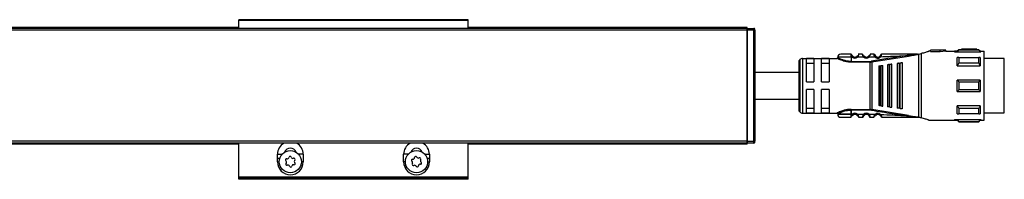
# Model space of a CAD drawing. Header units: millimetres. Extents: x -781 to 2609, y 413 to 796.
# Tile 14 of 17: x 424 to 681, y 754 to 796. Entities that reach past the tile are written whole.
import ezdxf

# ---------------------------------------------------------------- set-up
doc = ezdxf.new("R2010")
doc.units = ezdxf.units.MM

# ---------------------------------------------------------------- blocks, each defined once
blk = doc.blocks.new('Drawing View1')
at = {"color": 7, "linetype": 'Continuous', "lineweight": 25}
for p, q in [((-75, 20.75), (-135, 20.75)), ((-135, 20.55), (-135, 20.75)), ((-75, 20.55), (-75, 20.75)), ((-2, 18.5), (-898, 18.5)), ((-135, 18.75), (-765, 18.75)), ((-135, 18.55), (-765, 18.55)), ((-135, 18.5), (-135, 20.55)), ((-75, 20.55), (-135, 20.55)), ((-75, 18.5), (-75, 20.55)), ((-2, 18.75), (-75, 18.75)), ((-2, 18.55), (-75, 18.55)), ((-2, 18.55), (-2, 18.75)), ((-2, 18.5), (-2, 18.55)), ((-2, 18.5), (-2, 18)), ((-2, 18.5), (-0.2, 18.5)), ((-2, 18), (-2, 18.5)), ((-0.2, 18), (-0.2, 18.5)), ((0, 18), (0, 18.3)), ((-2, 18), (-898, 18)), ((-0.2, 18), (-2, 18)), ((-2, 18), (-2, -11)), ((-2, -11), (-2, 18)), ((0, 18), (-0.2, 18)), ((-0.2, -11), (-0.2, 18)), ((0, 18), (0, -11)), ((0.05, 17.55), (0, 17.55)), ((0.05, 13.05), (0.05, 17.55)), ((0, 13.05), (0.05, 13.05)), ((53.4, 12.9), (53, 12.5)), ((54.1, 12.9), (53.4, 12.9)), ((58.1, 13.1), (54.1, 13.1)), ((54.1, 13.1), (54.1, 13.09)), ((56.5, 13.09), (54.1, 13.09)), ((54.1, 12.89), (54.1, 13.09)), ((54.1, 12.89), (56.5, 12.89)), ((56.5, 13.09), (56.5, 13.05)), ((56.5, 12.85), (56.5, 13.05)), ((58.1, 12.9), (58.1, 13.1)), ((58.6, 12.9), (58.1, 12.9)), ((59, 12.5), (58.6, 12.9)), ((58.6, 12.84), (58.6, 12.9)), ((11.79, 10.36), (11.79, -3.36)), ((12.5, 10.65), (12.5, -3.65)), ((12.5, 10.65), (21.5, 10.65)), ((15.5, 10.58), (13.5, 10.58)), ((13.5, 4.5), (13.5, 10.58)), ((15.5, 10.58), (15.5, 4.5)), ((17.5, 4.5), (17.5, 10.58)), ((19.5, 10.58), (17.5, 10.58)), ((19.5, 10.58), (19.5, 4.5)), ((25.2, 11.72), (25.19, 11.75)), ((25.2, 10.95), (25.2, 9.85)), ((25.52, 10.95), (25.2, 10.95)), ((26.89, 10.96), (26.69, 11.18)), ((28.49, 10.97), (26.89, 10.96)), ((28.19, 11.75), (27.21, 11.75)), ((28.68, 11.18), (28.69, 11.2)), ((29.93, 11), (29.72, 11.21)), ((30.6, 9.71), (40.26, 11.27)), ((31.48, 11.54), (31.49, 11.51)), ((31.65, 11.24), (31.63, 11.23)), ((32.93, 11.52), (32.93, 11.51)), ((42.49, 11.75), (42.64, 11.75)), ((42.95, -4.75), (42.95, 11.75)), ((43, 11.76), (43.52, 11.9)), ((43.52, 11.9), (43.52, -4.9)), ((45.77, 12.5), (45.5, 12.5)), ((45.5, 12.5), (45.5, 12.43)), ((46, 12.5), (45.77, 12.5)), ((50, 12.8), (46, 12.8)), ((46, 12.8), (46, 12.77)), ((48.5, 12.77), (46, 12.77)), ((46, 12.47), (46, 12.77)), ((46, 12.47), (48.5, 12.47)), ((50, 12.8), (48.5, 12.69)), ((48.5, 12.77), (48.5, 12.69)), ((48.5, 12.38), (48.5, 12.69)), ((50, 12.5), (48.5, 12.38)), ((50, 12.5), (50, 12.8)), ((50, 12.5), (52.29, 12.5)), ((52.29, 12.5), (52.29, 12.35)), ((52.29, 12.35), (59.2, 12.35)), ((53, 12.5), (52.3, 12.5)), ((53, 12.37), (53, 12.5)), ((53, 12.37), (59, 12.37)), ((58.6, 12.84), (53.4, 12.84)), ((53.4, 10.85), (58.6, 10.85)), ((59.2, 12.5), (59, 12.5)), ((59, 12.5), (59, 12.37)), ((59, 10.84), (59, 8.71)), ((59.2, 12.5), (59.2, 12.35)), ((59.2, 12.5), (60, 12.5)), ((60, -5.5), (60, 12.5)), ((65.3, 10.63), (60, 10.63)), ((65.3, -3.62), (65.3, 10.63)), ((11.5, 9.65), (11.5, -2.65)), ((13.5, 9.42), (15.5, 9.42)), ((17.5, 9.42), (19.5, 9.42)), ((30.17, 9.85), (30.17, 9.68)), ((30.17, -2.68), (30.17, 9.68)), ((30.57, 9.88), (30.6, 9.71)), ((30.6, 9.71), (30.6, -2.71)), ((32.5, 8.68), (32.5, -1.68)), ((32.84, 8.73), (33.04, 8.75)), ((32.84, 8.73), (32.84, -1.73)), ((33.5, -1.81), (33.5, 8.81)), ((34.7, 8.97), (34.7, -1.97)), ((35.13, 9.03), (35.33, 9.05)), ((35.13, 9.03), (35.13, -2.03)), ((35.9, -2.13), (35.9, 9.13)), ((37.3, 9.31), (37.3, -2.31)), ((37.81, 9.38), (37.81, -2.38)), ((38.1, 9.42), (38.01, 9.41)), ((38.01, -2.41), (38.01, 9.41)), ((38.7, -2.5), (38.7, 9.5)), ((53, 8.71), (59, 8.71)), ((58.6, 9.38), (53.4, 9.38)), ((13.5, 4.5), (15.5, 4.5)), ((17.5, 4.5), (19.5, 4.5)), ((53, 2), (53, 5)), ((59, 5), (53, 5)), ((53.4, 4.56), (58.6, 4.56)), ((15.5, 2.5), (13.5, 2.5)), ((13.5, -3.58), (13.5, 2.5)), ((15.5, 2.5), (15.5, -3.58)), ((19.5, 2.5), (17.5, 2.5)), ((17.5, -3.58), (17.5, 2.5)), ((19.5, 2.5), (19.5, -3.58)), ((53, 2), (59, 2)), ((58.6, 2.44), (53.4, 2.44)), ((15.5, -2.42), (13.5, -2.42)), ((19.5, -2.42), (17.5, -2.42)), ((33.04, -1.75), (32.84, -1.73)), ((35.33, -2.05), (35.13, -2.03)), ((38.01, -2.41), (37.81, -2.38)), ((38.01, -2.41), (38.1, -2.42)), ((59, -1.71), (53, -1.71)), ((53.4, -2.38), (58.6, -2.38)), ((59, -1.71), (59, -3.84)), ((12.5, -3.65), (21.5, -3.65)), ((13.5, -3.58), (15.5, -3.58)), ((17.5, -3.58), (19.5, -3.58)), ((25.19, -4.75), (25.2, -4.72)), ((25.2, -4.73), (25.19, -4.75)), ((25.2, -2.68), (30.17, -2.68)), ((25.2, -2.85), (25.2, -3.95)), ((30.17, -2.85), (25.2, -2.85)), ((25.2, -3.95), (25.2, -2.85)), ((25.2, -3.95), (25.52, -3.95)), ((25.2, -4.72), (25.2, -4.73)), ((25.52, -3.95), (25.71, -4.18)), ((26.89, -3.96), (28.49, -3.97)), ((27.21, -4.75), (28.19, -4.75)), ((28.49, -3.97), (28.69, -4.2)), ((29.74, -4.2), (29.72, -4.21)), ((30.17, -2.85), (30.17, -2.68)), ((30.57, -2.88), (30.6, -2.71)), ((40.26, -4.27), (30.6, -2.71)), ((31.43, -4.04), (31.65, -4.24)), ((32.8, -4.26), (32.78, -4.28)), ((42.72, -4.75), (42.49, -4.75)), ((42.72, -4.75), (42.95, -4.75)), ((58.6, -3.85), (53.4, -3.85)), ((60, -3.62), (65.3, -3.62)), ((0.05, -6.05), (0, -6.05)), ((0.05, -10.55), (0.05, -6.05)), ((45.5, -5.43), (45.5, -5.5)), ((45.5, -5.5), (45.77, -5.5)), ((45.77, -5.5), (52.29, -5.5)), ((52.29, -5.35), (59.2, -5.35)), ((52.29, -5.35), (52.29, -5.5)), ((52.29, -5.5), (53, -5.5)), ((59, -5.37), (53, -5.37)), ((53, -5.5), (53.4, -5.9)), ((53.4, -5.84), (58.6, -5.84)), ((53.4, -5.84), (53.4, -5.9)), ((53.4, -5.9), (58.6, -5.9)), ((58.6, -5.9), (59, -5.5)), ((59, -5.37), (59, -5.5)), ((59, -5.5), (59.2, -5.5)), ((59.2, -5.35), (59.2, -5.5)), ((59.2, -5.5), (60, -5.5)), ((-2, -11), (-898, -11)), ((-2, -11.5), (-898, -11.5)), ((-2, -11.5), (-898, -11.5)), ((-135, -11.55), (-765, -11.55)), ((-135, -11.75), (-765, -11.75)), ((-135, -20.42), (-135, -11.5)), ((-75, -20.42), (-75, -11.5)), ((-2, -11.55), (-75, -11.55)), ((-2, -11.75), (-75, -11.75)), ((-2, -11), (-0.2, -11)), ((-2, -11), (-2, -11.5)), ((-2, -11.44), (-2, -11)), ((-0.2, -11.5), (-2, -11.5)), ((-2, -11.55), (-2, -11.5)), ((-2, -11.75), (-2, -11.55)), ((-0.2, -11), (0, -11)), ((-0.2, -11.5), (-0.2, -11)), ((0, -10.55), (0.05, -10.55)), ((0, -11.3), (0, -11)), ((-124.86, -15.42), (-124.86, -14.42)), ((-124.86, -14.42), (-123.67, -14.42)), ((-124.86, -16.42), (-124.86, -15.42)), ((-124.86, -15.42), (-124.25, -15.42)), ((-118.14, -14.42), (-119.33, -14.42)), ((-118.14, -14.42), (-118.14, -16.42)), ((-91.86, -16.42), (-91.86, -14.42)), ((-90.67, -14.42), (-91.86, -14.42)), ((-86.33, -14.42), (-85.14, -14.42)), ((-85.75, -15.42), (-85.14, -15.42)), ((-85.14, -14.42), (-85.14, -15.42)), ((-85.14, -15.42), (-85.14, -16.42)), ((-124.86, -16.42), (-124.4, -16.42)), ((-118.14, -16.42), (-118.6, -16.42)), ((-91.4, -16.42), (-91.86, -16.42)), ((-85.6, -16.42), (-85.14, -16.42)), ((-75, -20.42), (-135, -20.42)), ((-135, -20.62), (-135, -20.42)), ((-75, -20.62), (-75, -20.42)), ((-75, -20.62), (-135, -20.62)), ((-135, -20.95), (-135, -20.62)), ((-75, -20.95), (-135, -20.95)), ((-75, -20.95), (-75, -20.62))]:
    blk.add_line(p, q, dxfattribs=at)
at = {"color": 7, "linetype": 'Continuous', "lineweight": 25, "flags": 128}
for points in [[(25.2, 10.95), (24, 10.95), (22.95, 10.95), (22.17, 10.95), (21.75, 10.95), (21.7, 10.95)], [(53, 8.71), (53, 9.02), (53, 9.31), (53, 9.59), (53, 9.86), (53, 10.12), (53, 10.37), (53, 10.61), (53, 10.84)], [(53.4, 10.85), (53.4, 10.69), (53.4, 10.52), (53.4, 10.34), (53.4, 10.16), (53.4, 9.97), (53.4, 9.78), (53.4, 9.58), (53.4, 9.38)], [(58.6, 9.38), (58.6, 9.58), (58.6, 9.78), (58.6, 9.97), (58.6, 10.16), (58.6, 10.34), (58.6, 10.52), (58.6, 10.69), (58.6, 10.85)], [(25.2, 9.85), (27.98, 9.85), (30.17, 9.85)], [(30.17, 9.68), (27.39, 9.68), (25.2, 9.68)], [(33.04, -1.75), (33.04, -0.58), (33.04, 0.71), (33.04, 2.08), (33.04, 3.5), (33.04, 4.92), (33.04, 6.29), (33.04, 7.58), (33.04, 8.75)], [(35.33, -2.05), (35.33, -0.82), (35.33, 0.54), (35.33, 2), (35.33, 3.5), (35.33, 5), (35.33, 6.46), (35.33, 7.82), (35.33, 9.05)], [(37.81, 9.38), (37.93, 9.4), (38.01, 9.41)], [(53.4, 4.56), (53.4, 4.29), (53.4, 4.03), (53.4, 3.76), (53.4, 3.5), (53.4, 3.24), (53.4, 2.97), (53.4, 2.71), (53.4, 2.44)], [(58.6, 2.44), (58.6, 2.71), (58.6, 2.97), (58.6, 3.24), (58.6, 3.5), (58.6, 3.76), (58.6, 4.03), (58.6, 4.29), (58.6, 4.56)], [(59, 5), (59, 4.63), (59, 4.25), (59, 3.88), (59, 3.5), (59, 3.12), (59, 2.75), (59, 2.37), (59, 2)], [(53, -3.84), (53, -3.61), (53, -3.37), (53, -3.12), (53, -2.86), (53, -2.59), (53, -2.31), (53, -2.02), (53, -1.71)], [(53.4, -2.38), (53.4, -2.58), (53.4, -2.78), (53.4, -2.97), (53.4, -3.16), (53.4, -3.34), (53.4, -3.52), (53.4, -3.69), (53.4, -3.85)], [(58.6, -3.85), (58.6, -3.69), (58.6, -3.52), (58.6, -3.34), (58.6, -3.16), (58.6, -2.97), (58.6, -2.78), (58.6, -2.58), (58.6, -2.38)], [(25.2, -3.95), (24, -3.95), (22.95, -3.95), (22.17, -3.95), (21.75, -3.95), (21.7, -3.95)], [(21.7, -3.95), (21.75, -3.95), (22.17, -3.95), (22.95, -3.95), (24, -3.95), (25.2, -3.95)], [(53, -5.5), (53, -5.49), (53, -5.47), (53, -5.43), (53, -5.37)], [(58.6, -5.9), (58.6, -5.9), (58.6, -5.89), (58.6, -5.87), (58.6, -5.84)]]:
    blk.add_lwpolyline(points, dxfattribs=at)
at = {"color": 7, "linetype": 'Continuous', "lineweight": 25}
for centre in [(-121.5, -16.35), (-88.5, -16.35)]:
    blk.add_circle(centre, 2.9, dxfattribs=at)
for centre, radius, start, end in [((-0.2, 18.3), 0.2, 0.0036, 90), ((196.5, 12.89), 143.1, 179.9966, 180.0205), ((12.5, 9.65), 1, 135, 180), ((12.5, 9.65), 1, 90, 135), ((22.5, 10.95), 0.8, 89.9996, 179.9996), ((26.2, 11.75), 1.05, 229.6056, 310.9276), ((26.2, 11.75), 0.75, 229.5943, 310.9271), ((29.2, 11.75), 1.05, 227.6547, 314.3613), ((29.2, 11.75), 0.75, 227.6552, 314.363), ((32.2, 11.75), 1.05, 222.8628, 320.6918), ((32.2, 11.75), 0.75, 222.8664, 320.7053), ((30.17, 12.28), 2.43, 270.0069, 279.4584), ((12.5, -2.65), 1, 180, 225), ((12.5, -2.65), 1, 225, 270), ((22.5, -3.95), 0.8, 180.0004, 270.0004), ((26.2, -4.75), 1.05, 49.0728, 130.4057), ((26.2, -4.75), 0.75, 49.073, 130.406), ((29.2, -4.75), 1.05, 45.6394, 132.3452), ((29.2, -4.75), 0.75, 45.6377, 132.3451), ((30.17, -5.28), 2.43, 80.5507, 89.9914), ((32.2, -4.75), 1.05, 39.3085, 137.1337), ((32.2, -4.75), 0.75, 39.2951, 137.1337), ((-121.5, -14.42), 3.36, 119.7252, 180), ((-121.5, -14.42), 1.6, 20.3072, 159.6928), ((-121.5, -14.42), 3.36, 0, 60.2748), ((-88.5, -14.42), 3.36, 119.7252, 180), ((-88.5, -14.42), 1.6, 20.3072, 159.6928), ((-88.5, -14.42), 3.36, 0, 60.2748), ((-0.2, -11.3), 0.2, 270, 359.9989), ((-122.34, -15.09), 0.49, 259.1888, 348.5631), ((-121.57, -15.25), 0.295, 19.1888, 168.5631), ((-120.83, -14.99), 0.49, 199.1888, 288.5631), ((-120.58, -15.73), 0.295, 319.1888, 108.5631), ((-89.49, -15.21), 0.49, 266.3579, 355.7323), ((-88.71, -15.27), 0.295, 26.3579, 175.7323), ((-88.01, -14.92), 0.49, 206.3579, 295.7323), ((-87.67, -15.62), 0.295, 326.3579, 115.7323), ((-121.5, -16.42), 3.36, 180, 0), ((-122.49, -15.86), 0.295, 79.1888, 228.5631), ((-122.42, -16.97), 0.295, 139.1888, 288.5631), ((-123.01, -16.45), 0.49, 319.1888, 48.5631), ((-122.17, -17.71), 0.49, 19.1888, 108.5631), ((-121.43, -17.45), 0.295, 199.1888, 348.5631), ((-120.66, -17.61), 0.49, 79.1888, 168.5631), ((-120.51, -16.84), 0.295, 259.1888, 48.5631), ((-119.99, -16.25), 0.49, 139.1888, 228.5631), ((-88.5, -16.42), 3.36, 180, 0), ((-89.54, -15.99), 0.295, 86.3579, 235.7323), ((-89.99, -16.64), 0.49, 326.3579, 55.7323), ((-89.33, -17.08), 0.295, 146.3579, 295.7323), ((-88.99, -17.78), 0.49, 26.3579, 115.7323), ((-88.29, -17.43), 0.295, 206.3579, 355.7323), ((-87.51, -17.49), 0.49, 86.3579, 175.7323), ((-87.01, -16.06), 0.49, 146.3579, 235.7323), ((-87.46, -16.71), 0.295, 266.3579, 55.7323)]:
    blk.add_arc(centre, radius, start, end, dxfattribs=at)
for points, knots in [([(56.5, 13.05), (56.8, 13.06), (57.33, 13.09), (57.87, 13.1), (58.1, 13.1)], [0, 0, 0, 0, 0.559988, 1, 1, 1, 1]), ([(56.5, 12.85), (56.8, 12.86), (57.33, 12.89), (57.87, 12.9), (58.1, 12.9)], [0, 0, 0, 0, 0.559988, 1, 1, 1, 1]), ([(21.7, 10.85), (21.7, 10.83), (21.69, 10.79), (21.67, 10.74), (21.64, 10.71), (21.61, 10.68), (21.56, 10.65), (21.52, 10.65), (21.49, 10.65)], [0, 0, 0, 0, 0.239884, 0.369299, 0.501423, 0.633336, 0.76215, 1, 1, 1, 1]), ([(24.22, 9.76), (24.13, 9.77), (23.78, 9.82), (23.23, 9.96), (22.61, 10.16), (22.11, 10.37), (21.76, 10.53), (21.53, 10.63), (21.51, 10.64), (21.5, 10.65)], [0, 0, 0, 0, 0.0617121, 0.2245173, 0.3904658, 0.5519117, 0.7141322, 0.8654233, 1, 1, 1, 1]), ([(25.2, 9.85), (24.98, 9.86), (24.51, 9.88), (23.77, 10.01), (23.17, 10.2), (22.5, 10.45), (22.02, 10.68), (21.74, 10.83), (21.71, 10.84), (21.7, 10.85)], [0, 0, 0, 0, 0.119652, 0.249058, 0.420348, 0.499129, 0.748943, 0.878056, 1, 1, 1, 1]), ([(25.19, 11.75), (24.84, 11.75), (24.13, 11.75), (23.24, 11.75), (22.62, 11.75), (22.54, 11.75), (22.5, 11.75)], [0, 0, 0, 0, 0.249999, 0.499999, 0.749999, 1, 1, 1, 1]), ([(25.19, 11.75), (25.23, 11.75), (25.28, 11.74), (25.33, 11.72), (25.34, 11.71)], [0, 0, 0, 0, 0.606991, 1, 1, 1, 1]), ([(25.2, 11.72), (25.21, 11.69), (25.22, 11.62), (25.27, 11.43), (25.36, 11.19), (25.47, 11.03), (25.52, 10.95)], [0, 0, 0, 0, 0.2399615, 0.482804, 0.7352651, 1, 1, 1, 1]), ([(25.52, 10.95), (25.55, 10.98), (25.6, 11.04), (25.66, 11.12), (25.71, 11.17), (25.71, 11.18), (25.71, 11.18)], [0, 0, 0, 0, 0.25, 0.5, 0.75, 1, 1, 1, 1]), ([(25.71, 11.18), (25.7, 11.2), (25.66, 11.23), (25.61, 11.28), (25.57, 11.34), (25.54, 11.39), (25.53, 11.41), (25.53, 11.41)], [0, 0, 0, 0, 0.21472, 0.437653, 0.684916, 0.935195, 1, 1, 1, 1]), ([(26.87, 11.41), (26.87, 11.41), (26.86, 11.39), (26.83, 11.35), (26.8, 11.29), (26.75, 11.24), (26.71, 11.2), (26.69, 11.18)], [0, 0, 0, 0, 0.052646, 0.297014, 0.530096, 0.761235, 1, 1, 1, 1]), ([(27.21, 11.75), (27.21, 11.74), (27.2, 11.74), (27.19, 11.67), (27.16, 11.58), (27.12, 11.43), (27.04, 11.21), (26.94, 11.04), (26.89, 10.96)], [0, 0, 0, 0, 0.145861, 0.284683, 0.416939, 0.543177, 0.7791, 1, 1, 1, 1]), ([(27.21, 11.75), (27.17, 11.75), (27.12, 11.74), (27.08, 11.72), (27.06, 11.71)], [0, 0, 0, 0, 0.608621, 1, 1, 1, 1]), ([(28.24, 11.53), (28.23, 11.59), (28.21, 11.68), (28.19, 11.74), (28.19, 11.75), (28.19, 11.75)], [0, 0, 0, 0, 0.451321, 0.721662, 1, 1, 1, 1]), ([(28.19, 11.75), (28.19, 11.75), (28.19, 11.74), (28.21, 11.68), (28.23, 11.61), (28.24, 11.55), (28.25, 11.53)], [0, 0, 0, 0, 0.2994, 0.587029, 0.863883, 1, 1, 1, 1]), ([(28.68, 11.18), (28.64, 11.21), (28.56, 11.25), (28.45, 11.33), (28.37, 11.41), (28.3, 11.48), (28.26, 11.52), (28.24, 11.54)], [0, 0, 0, 0, 0.300878, 0.470039, 0.652797, 0.847683, 1, 1, 1, 1]), ([(28.49, 10.97), (28.44, 11.07), (28.36, 11.21), (28.29, 11.39), (28.25, 11.49), (28.24, 11.53), (28.24, 11.53)], [0, 0, 0, 0, 0.46842, 0.704336, 0.943532, 1, 1, 1, 1]), ([(28.68, 11.18), (28.64, 11.21), (28.56, 11.25), (28.45, 11.33), (28.37, 11.41), (28.3, 11.48), (28.26, 11.52), (28.25, 11.53)], [0, 0, 0, 0, 0.304954, 0.476426, 0.661712, 0.859327, 1, 1, 1, 1]), ([(28.49, 10.97), (28.52, 11), (28.57, 11.06), (28.64, 11.13), (28.67, 11.17), (28.68, 11.18), (28.68, 11.18)], [0, 0, 0, 0, 0.3303273, 0.6606546, 0.9909819, 1, 1, 1, 1]), ([(30.16, 11.55), (30.14, 11.53), (30.1, 11.49), (30.03, 11.42), (29.95, 11.35), (29.85, 11.27), (29.78, 11.22), (29.74, 11.2)], [0, 0, 0, 0, 0.151422, 0.346555, 0.529528, 0.69879, 1, 1, 1, 1]), ([(30.16, 11.54), (30.16, 11.54), (30.15, 11.5), (30.12, 11.4), (30.06, 11.23), (29.98, 11.09), (29.93, 11)], [0, 0, 0, 0, 0.051028, 0.29324, 0.5333, 1, 1, 1, 1]), ([(29.93, 11), (30.21, 11.01), (30.71, 11.02), (31.21, 11.03), (31.43, 11.04)], [0, 0, 0, 0, 0.560006, 1, 1, 1, 1]), ([(30.21, 11.75), (30.2, 11.75), (30.2, 11.74), (30.19, 11.68), (30.17, 11.59), (30.16, 11.54)], [0, 0, 0, 0, 0.285763, 0.563157, 1, 1, 1, 1]), ([(31.19, 11.75), (31.01, 11.75), (30.68, 11.75), (30.35, 11.75), (30.21, 11.75)], [0, 0, 0, 0, 0.559996, 1, 1, 1, 1]), ([(40.23, 11.45), (38.43, 11.16), (35.2, 10.65), (31.98, 10.12), (30.57, 9.88)], [0, 0, 0, 0, 0.560137, 1, 1, 1, 1]), ([(31.43, 11.04), (31.39, 11.12), (31.32, 11.25), (31.27, 11.42), (31.23, 11.57), (31.21, 11.68), (31.19, 11.74), (31.19, 11.75), (31.19, 11.75)], [0, 0, 0, 0, 0.247334, 0.375347, 0.504126, 0.744161, 0.871848, 1, 1, 1, 1]), ([(31.34, 11.67), (31.33, 11.67), (31.29, 11.69), (31.24, 11.69), (31.21, 11.69), (31.2, 11.69)], [0, 0, 0, 0, 0.424052, 0.839119, 1, 1, 1, 1]), ([(31.43, 11.63), (31.42, 11.65), (31.39, 11.68), (31.34, 11.67), (31.3, 11.63), (31.28, 11.57), (31.27, 11.54)], [0, 0, 0, 0, 0.22392, 0.467886, 0.727976, 1, 1, 1, 1]), ([(31.43, 11.63), (31.43, 11.63), (31.46, 11.6), (31.47, 11.57), (31.48, 11.54)], [0, 0, 0, 0, 0.156082, 1, 1, 1, 1]), ([(31.63, 11.23), (31.63, 11.22), (31.63, 11.22), (31.59, 11.18), (31.52, 11.12), (31.46, 11.06), (31.43, 11.04)], [0, 0, 0, 0, 0.015986, 0.343991, 0.671995, 1, 1, 1, 1]), ([(31.46, 11.36), (31.46, 11.39), (31.45, 11.45), (31.47, 11.51), (31.47, 11.51), (31.48, 11.52)], [0, 0, 0, 0, 0.372925, 0.726855, 1, 1, 1, 1]), ([(31.64, 11.22), (31.62, 11.24), (31.58, 11.29), (31.53, 11.36), (31.49, 11.44), (31.47, 11.48), (31.47, 11.5)], [0, 0, 0, 0, 0.2376446, 0.4819358, 0.7355947, 1, 1, 1, 1]), ([(32.92, 11.54), (32.92, 11.53), (32.91, 11.52), (32.89, 11.45), (32.84, 11.36), (32.8, 11.3), (32.78, 11.28)], [0, 0, 0, 0, 0.3061159, 0.5902458, 0.7966063, 1, 1, 1, 1]), ([(33.01, 11.08), (32.98, 11.11), (32.92, 11.16), (32.84, 11.22), (32.79, 11.27), (32.78, 11.27), (32.78, 11.28)], [0, 0, 0, 0, 0.25, 0.5, 0.75, 1, 1, 1, 1]), ([(32.94, 11.52), (32.93, 11.5), (32.92, 11.46), (32.88, 11.39), (32.84, 11.32), (32.81, 11.28), (32.79, 11.26)], [0, 0, 0, 0, 0.264087, 0.517648, 0.762071, 1, 1, 1, 1]), ([(32.92, 11.54), (32.93, 11.57), (32.94, 11.6), (32.97, 11.63), (32.97, 11.64)], [0, 0, 0, 0, 0.835339, 1, 1, 1, 1]), ([(32.93, 11.52), (32.93, 11.52), (32.94, 11.52), (32.95, 11.47), (32.95, 11.41), (32.96, 11.38)], [0, 0, 0, 0, 0.220453, 0.599391, 1, 1, 1, 1]), ([(33.14, 11.55), (33.13, 11.58), (33.1, 11.64), (33.06, 11.68), (33.01, 11.68), (32.98, 11.65), (32.97, 11.64)], [0, 0, 0, 0, 0.273158, 0.534082, 0.777822, 1, 1, 1, 1]), ([(33.01, 11.08), (33.05, 11.17), (33.1, 11.3), (33.14, 11.45), (33.17, 11.57), (33.19, 11.67), (33.2, 11.74), (33.2, 11.75), (33.21, 11.75)], [0, 0, 0, 0, 0.254808, 0.382547, 0.508766, 0.691911, 0.830633, 1, 1, 1, 1]), ([(33.01, 11.08), (34.36, 11.14), (36.77, 11.23), (39.18, 11.38), (40.23, 11.45)], [0, 0, 0, 0, 0.560034, 1, 1, 1, 1]), ([(33.19, 11.7), (33.19, 11.7), (33.16, 11.7), (33.11, 11.69), (33.08, 11.68), (33.06, 11.67)], [0, 0, 0, 0, 0.143976, 0.567382, 1, 1, 1, 1]), ([(42.49, 11.75), (40.76, 11.75), (37.67, 11.75), (34.57, 11.75), (33.21, 11.75)], [0, 0, 0, 0, 0.559906, 1, 1, 1, 1]), ([(42.66, 11.73), (42.26, 11.69), (41.45, 11.6), (40.64, 11.5), (40.23, 11.45)], [0, 0, 0, 0, 0.49694, 1, 1, 1, 1]), ([(40.23, 11.45), (40.23, 11.45), (40.24, 11.44), (40.24, 11.41), (40.24, 11.37), (40.25, 11.33), (40.26, 11.3), (40.26, 11.28), (40.26, 11.27)], [0, 0, 0, 0, 0.049755, 0.133456, 0.408467, 0.532389, 0.771005, 1, 1, 1, 1]), ([(40.26, 11.27), (40.75, 11.35), (41.48, 11.47), (42.24, 11.61), (42.56, 11.68), (42.66, 11.7), (42.71, 11.73), (42.72, 11.74), (42.72, 11.74), (42.72, 11.75), (42.72, 11.75), (42.72, 11.75)], [0, 0, 0, 0, 0.580636, 0.865806, 0.906199, 0.969441, 0.981675, 0.986662, 0.991168, 0.995499, 1, 1, 1, 1]), ([(42.7, 11.74), (42.7, 11.74), (42.7, 11.74), (42.69, 11.74), (42.67, 11.75), (42.65, 11.75), (42.64, 11.75)], [0, 0, 0, 0, 0.068493, 0.149045, 0.357724, 1, 1, 1, 1]), ([(42.72, 11.75), (42.71, 11.75), (42.7, 11.75), (42.67, 11.75), (42.65, 11.75), (42.64, 11.75), (42.64, 11.75), (42.64, 11.75), (42.64, 11.75), (42.64, 11.75), (42.64, 11.75)], [0, 0, 0, 0, 0.219058, 0.584738, 0.867155, 0.887733, 0.906757, 0.926, 0.947181, 1, 1, 1, 1]), ([(42.66, 11.73), (42.67, 11.73), (42.68, 11.73), (42.69, 11.74), (42.7, 11.74), (42.7, 11.74), (42.7, 11.74), (42.7, 11.74), (42.7, 11.74), (42.7, 11.74)], [0, 0, 0, 0, 0.5717539, 0.6901679, 0.8033657, 0.8618965, 0.9115712, 0.9559773, 1, 1, 1, 1]), ([(42.72, 11.75), (42.76, 11.75), (42.83, 11.75), (42.9, 11.75), (42.93, 11.75)], [0, 0, 0, 0, 0.559552, 1, 1, 1, 1]), ([(42.95, 11.75), (42.95, 11.75), (42.94, 11.75), (42.93, 11.75), (42.93, 11.75)], [0, 0, 0, 0, 0.5557215, 1, 1, 1, 1]), ([(42.95, 11.75), (42.96, 11.75), (42.98, 11.75), (42.99, 11.76), (43, 11.76)], [0, 0, 0, 0, 0.500602, 1, 1, 1, 1]), ([(45.5, 12.43), (45.24, 12.36), (44.72, 12.21), (43.92, 12), (43.52, 11.9)], [0, 0, 0, 0, 0.496428, 1, 1, 1, 1]), ([(53, 12.37), (53.07, 12.46), (53.2, 12.62), (53.34, 12.77), (53.4, 12.84)], [0, 0, 0, 0, 0.553792, 1, 1, 1, 1]), ([(53.4, 10.85), (53.32, 10.85), (53.19, 10.84), (53.06, 10.84), (53, 10.84)], [0, 0, 0, 0, 0.566189, 1, 1, 1, 1]), ([(58.6, 12.84), (58.68, 12.75), (58.81, 12.6), (58.94, 12.44), (59, 12.37)], [0, 0, 0, 0, 0.566189, 1, 1, 1, 1]), ([(59, 10.84), (58.93, 10.84), (58.8, 10.84), (58.66, 10.85), (58.6, 10.85)], [0, 0, 0, 0, 0.553792, 1, 1, 1, 1]), ([(25.2, 9.68), (25, 9.68), (24.67, 9.68), (24.35, 9.74), (24.22, 9.76)], [0, 0, 0, 0, 0.5868212, 1, 1, 1, 1]), ([(30.17, 9.68), (30.21, 9.68), (30.28, 9.68), (30.35, 9.68), (30.38, 9.69)], [0, 0, 0, 0, 0.559726, 1, 1, 1, 1]), ([(30.6, 9.71), (30.56, 9.71), (30.49, 9.7), (30.41, 9.69), (30.38, 9.69)], [0, 0, 0, 0, 0.559933, 1, 1, 1, 1]), ([(32.5, 8.68), (32.51, 8.68), (32.52, 8.68), (32.6, 8.69), (32.7, 8.71), (32.78, 8.72), (32.82, 8.72), (32.84, 8.73)], [0, 0, 0, 0, 0.323921, 0.5874, 0.803788, 0.901229, 1, 1, 1, 1]), ([(33.1, 8.76), (33.09, 8.76), (33.07, 8.76), (33.05, 8.75), (33.04, 8.75)], [0, 0, 0, 0, 0.559946, 1, 1, 1, 1]), ([(33.1, 8.76), (33.15, 8.77), (33.25, 8.78), (33.38, 8.8), (33.48, 8.81), (33.49, 8.81), (33.5, 8.81)], [0, 0, 0, 0, 0.1849, 0.408712, 0.685985, 1, 1, 1, 1]), ([(35.13, 9.03), (35.1, 9.02), (35.05, 9.02), (34.95, 9), (34.83, 8.99), (34.72, 8.97), (34.71, 8.97), (34.7, 8.97)], [0, 0, 0, 0, 0.097342, 0.196469, 0.405839, 0.669699, 1, 1, 1, 1]), ([(35.4, 9.06), (35.39, 9.06), (35.36, 9.06), (35.34, 9.06), (35.33, 9.05)], [0, 0, 0, 0, 0.559949, 1, 1, 1, 1]), ([(35.9, 9.13), (35.89, 9.13), (35.88, 9.13), (35.76, 9.11), (35.62, 9.09), (35.49, 9.08), (35.43, 9.07), (35.4, 9.06)], [0, 0, 0, 0, 0.30579, 0.570569, 0.801387, 0.904132, 1, 1, 1, 1]), ([(37.81, 9.38), (37.78, 9.38), (37.72, 9.37), (37.6, 9.35), (37.45, 9.34), (37.32, 9.32), (37.31, 9.32), (37.3, 9.31)], [0, 0, 0, 0, 0.095969, 0.193666, 0.400239, 0.664134, 1, 1, 1, 1]), ([(38.7, 9.5), (38.69, 9.5), (38.67, 9.5), (38.52, 9.48), (38.35, 9.45), (38.21, 9.43), (38.13, 9.43), (38.1, 9.42)], [0, 0, 0, 0, 0.325938, 0.603471, 0.815327, 0.910521, 1, 1, 1, 1]), ([(53, 8.71), (53.07, 8.84), (53.2, 9.06), (53.34, 9.28), (53.4, 9.38)], [0, 0, 0, 0, 0.553742, 1, 1, 1, 1]), ([(58.6, 9.38), (58.68, 9.25), (58.81, 9.03), (58.94, 8.81), (59, 8.71)], [0, 0, 0, 0, 0.566235, 1, 1, 1, 1]), ([(11.5, 7), (10.05, 7), (7.05, 7), (3.22, 7), (0.83, 7), (0, 7)], [0, 0, 0, 0, 0.377365, 0.782527, 1, 1, 1, 1]), ([(53.4, 4.56), (53.32, 4.64), (53.19, 4.79), (53.06, 4.94), (53, 5)], [0, 0, 0, 0, 0.566189, 1, 1, 1, 1]), ([(59, 5), (58.93, 4.92), (58.8, 4.77), (58.66, 4.62), (58.6, 4.56)], [0, 0, 0, 0, 0.553792, 1, 1, 1, 1]), ([(0, 0), (1.53, 0), (5.36, 0), (9.2, 0), (11.5, 0)], [0, 0, 0, 0, 0.400509, 1, 1, 1, 1]), ([(53, 2), (53.07, 2.08), (53.2, 2.23), (53.34, 2.38), (53.4, 2.44)], [0, 0, 0, 0, 0.5537924, 1, 1, 1, 1]), ([(58.6, 2.44), (58.68, 2.36), (58.81, 2.21), (58.94, 2.06), (59, 2)], [0, 0, 0, 0, 0.566189, 1, 1, 1, 1]), ([(32.84, -1.73), (32.82, -1.72), (32.78, -1.72), (32.7, -1.71), (32.6, -1.69), (32.52, -1.68), (32.51, -1.68), (32.5, -1.68)], [0, 0, 0, 0, 0.096571, 0.197429, 0.41274, 0.676188, 1, 1, 1, 1]), ([(33.04, -1.75), (33.05, -1.75), (33.07, -1.76), (33.09, -1.76), (33.1, -1.76)], [0, 0, 0, 0, 0.5535053, 1, 1, 1, 1]), ([(33.1, -1.76), (33.12, -1.76), (33.17, -1.77), (33.26, -1.78), (33.38, -1.8), (33.48, -1.81), (33.49, -1.81), (33.5, -1.81)], [0, 0, 0, 0, 0.092113, 0.190371, 0.409273, 0.68628, 1, 1, 1, 1]), ([(35.13, -2.03), (35.1, -2.02), (35.05, -2.02), (34.95, -2), (34.83, -1.99), (34.72, -1.97), (34.71, -1.97), (34.7, -1.97)], [0, 0, 0, 0, 0.095358, 0.192264, 0.405805, 0.669689, 1, 1, 1, 1]), ([(35.33, -2.05), (35.34, -2.06), (35.37, -2.06), (35.39, -2.06), (35.4, -2.06)], [0, 0, 0, 0, 0.553052, 1, 1, 1, 1]), ([(35.4, -2.06), (35.43, -2.07), (35.49, -2.08), (35.61, -2.09), (35.75, -2.11), (35.87, -2.13), (35.89, -2.13), (35.9, -2.13)], [0, 0, 0, 0, 0.090894, 0.187707, 0.403221, 0.680517, 1, 1, 1, 1]), ([(37.81, -2.38), (37.78, -2.38), (37.72, -2.37), (37.6, -2.35), (37.45, -2.34), (37.32, -2.32), (37.31, -2.32), (37.3, -2.31)], [0, 0, 0, 0, 0.09377, 0.189049, 0.400199, 0.66412, 1, 1, 1, 1]), ([(38.1, -2.42), (38.13, -2.43), (38.21, -2.43), (38.35, -2.45), (38.52, -2.48), (38.67, -2.5), (38.69, -2.5), (38.7, -2.5)], [0, 0, 0, 0, 0.089482, 0.184693, 0.396628, 0.674165, 1, 1, 1, 1]), ([(53.4, -2.38), (53.32, -2.25), (53.19, -2.03), (53.06, -1.81), (53, -1.71)], [0, 0, 0, 0, 0.566235, 1, 1, 1, 1]), ([(59, -1.71), (58.93, -1.84), (58.8, -2.06), (58.66, -2.28), (58.6, -2.38)], [0, 0, 0, 0, 0.553742, 1, 1, 1, 1]), ([(21.49, -3.65), (21.52, -3.65), (21.56, -3.65), (21.61, -3.68), (21.64, -3.71), (21.67, -3.74), (21.69, -3.79), (21.7, -3.83), (21.7, -3.85)], [0, 0, 0, 0, 0.237753, 0.366554, 0.498476, 0.630623, 0.760069, 1, 1, 1, 1]), ([(25.2, -2.68), (24.79, -2.7), (24.09, -2.74), (23.04, -3.01), (22.19, -3.32), (21.61, -3.6), (21.53, -3.63), (21.5, -3.65)], [0, 0, 0, 0, 0.208658, 0.361333, 0.608024, 0.810846, 1, 1, 1, 1]), ([(24.27, -2.94), (24.13, -2.96), (23.68, -3.03), (23.17, -3.2), (22.5, -3.45), (22.01, -3.69), (21.76, -3.82), (21.68, -3.86), (21.7, -3.85), (21.7, -3.85)], [0, 0, 0, 0, 0.095567, 0.301836, 0.396745, 0.697612, 0.853097, 0.999987, 1, 1, 1, 1]), ([(21.7, -3.85), (21.71, -3.84), (21.74, -3.83), (22.02, -3.68), (22.5, -3.45), (23, -3.26), (23.37, -3.14), (23.76, -3.01), (24.13, -2.96), (24.27, -2.94)], [0, 0, 0, 0, 0.146821, 0.302261, 0.603029, 0.697877, 0.754032, 0.904463, 1, 1, 1, 1]), ([(22.5, -4.75), (22.54, -4.75), (22.62, -4.75), (23.24, -4.75), (24.13, -4.75), (24.84, -4.75), (25.19, -4.75)], [0, 0, 0, 0, 0.25, 0.499999, 0.75, 1, 1, 1, 1]), ([(24.27, -2.94), (24.36, -2.92), (24.65, -2.86), (24.97, -2.86), (25.2, -2.85)], [0, 0, 0, 0, 0.294986, 1, 1, 1, 1]), ([(25.2, -4.72), (25.2, -4.69), (25.2, -4.63), (25.2, -4.44), (25.2, -4.21), (25.2, -4.04), (25.2, -3.95)], [0, 0, 0, 0, 0.25, 0.5, 0.75, 1, 1, 1, 1]), ([(25.2, -4.72), (25.21, -4.69), (25.21, -4.65), (25.24, -4.55), (25.25, -4.52)], [0, 0, 0, 0, 0.6825888, 1, 1, 1, 1]), ([(25.25, -4.52), (25.26, -4.49), (25.28, -4.4), (25.37, -4.19), (25.47, -4.03), (25.52, -3.95)], [0, 0, 0, 0, 0.194015, 0.577884, 1, 1, 1, 1]), ([(25.25, -4.52), (25.27, -4.51), (25.31, -4.46), (25.38, -4.39), (25.46, -4.32), (25.57, -4.23), (25.65, -4.19), (25.7, -4.16)], [0, 0, 0, 0, 0.139128, 0.337412, 0.523046, 0.694646, 1, 1, 1, 1]), ([(26.69, -4.18), (26.71, -4.2), (26.74, -4.23), (26.79, -4.29), (26.83, -4.35), (26.86, -4.39), (26.87, -4.41), (26.87, -4.41)], [0, 0, 0, 0, 0.214698, 0.437537, 0.685118, 0.935394, 1, 1, 1, 1]), ([(26.89, -3.96), (26.94, -4.04), (27.04, -4.22), (27.12, -4.44), (27.17, -4.58), (27.19, -4.67), (27.2, -4.74), (27.21, -4.74), (27.21, -4.75)], [0, 0, 0, 0, 0.226087, 0.46364, 0.589382, 0.720309, 0.857009, 1, 1, 1, 1]), ([(27.21, -4.75), (27.17, -4.75), (27.12, -4.74), (27.07, -4.72), (27.06, -4.71)], [0, 0, 0, 0, 0.607463, 1, 1, 1, 1]), ([(28.19, -4.75), (28.19, -4.75), (28.19, -4.74), (28.21, -4.68), (28.23, -4.59), (28.27, -4.45), (28.35, -4.23), (28.45, -4.06), (28.49, -3.97)], [0, 0, 0, 0, 0.140245, 0.275117, 0.40509, 0.530691, 0.770081, 1, 1, 1, 1]), ([(28.2, -4.68), (28.21, -4.69), (28.24, -4.69), (28.29, -4.68), (28.33, -4.67), (28.35, -4.66)], [0, 0, 0, 0, 0.159829, 0.575476, 1, 1, 1, 1]), ([(28.25, -4.53), (28.26, -4.52), (28.3, -4.48), (28.37, -4.41), (28.45, -4.33), (28.56, -4.25), (28.64, -4.21), (28.68, -4.18)], [0, 0, 0, 0, 0.140571, 0.33799, 0.523319, 0.694819, 1, 1, 1, 1]), ([(28.27, -4.51), (28.28, -4.55), (28.3, -4.62), (28.35, -4.67), (28.39, -4.67), (28.42, -4.65), (28.43, -4.63)], [0, 0, 0, 0, 0.271842, 0.5316388, 0.7754663, 1, 1, 1, 1]), ([(28.47, -4.48), (28.48, -4.46), (28.5, -4.41), (28.55, -4.33), (28.61, -4.25), (28.66, -4.2), (28.68, -4.18)], [0, 0, 0, 0, 0.264475, 0.518082, 0.762194, 1, 1, 1, 1]), ([(28.48, -4.51), (28.48, -4.51), (28.48, -4.51), (28.47, -4.49), (28.47, -4.42), (28.48, -4.35), (28.48, -4.32)], [0, 0, 0, 0, 0.027047, 0.332243, 0.658218, 1, 1, 1, 1]), ([(29.93, -4), (29.91, -4.03), (29.85, -4.08), (29.78, -4.15), (29.75, -4.19), (29.74, -4.2), (29.74, -4.2)], [0, 0, 0, 0, 0.327718, 0.655436, 0.983154, 1, 1, 1, 1]), ([(29.74, -4.2), (29.78, -4.22), (29.85, -4.27), (29.95, -4.35), (30.03, -4.42), (30.1, -4.49), (30.14, -4.52), (30.15, -4.54)], [0, 0, 0, 0, 0.3054612, 0.4771323, 0.6627351, 0.8613323, 1, 1, 1, 1]), ([(29.74, -4.2), (29.76, -4.22), (29.8, -4.26), (29.86, -4.34), (29.9, -4.42), (29.92, -4.47), (29.93, -4.49)], [0, 0, 0, 0, 0.2374776, 0.4816007, 0.7351677, 1, 1, 1, 1]), ([(29.93, -4.33), (29.93, -4.37), (29.93, -4.43), (29.93, -4.5), (29.92, -4.51), (29.92, -4.51)], [0, 0, 0, 0, 0.357894, 0.697725, 1, 1, 1, 1]), ([(31.43, -4.04), (31.15, -4.03), (30.65, -4.01), (30.15, -4), (29.93, -4)], [0, 0, 0, 0, 0.559997, 1, 1, 1, 1]), ([(29.93, -4), (29.98, -4.09), (30.05, -4.23), (30.11, -4.41), (30.16, -4.56), (30.19, -4.68), (30.2, -4.74), (30.2, -4.75), (30.21, -4.75)], [0, 0, 0, 0, 0.248519, 0.379171, 0.512748, 0.747039, 0.872877, 1, 1, 1, 1]), ([(29.97, -4.63), (29.98, -4.64), (30.01, -4.67), (30.05, -4.67), (30.1, -4.62), (30.12, -4.55), (30.13, -4.52)], [0, 0, 0, 0, 0.223232, 0.466803, 0.727337, 1, 1, 1, 1]), ([(30.05, -4.66), (30.07, -4.67), (30.11, -4.68), (30.16, -4.69), (30.18, -4.69), (30.19, -4.69)], [0, 0, 0, 0, 0.4349926, 0.8610849, 1, 1, 1, 1]), ([(30.38, -2.69), (30.34, -2.68), (30.27, -2.68), (30.2, -2.68), (30.17, -2.68)], [0, 0, 0, 0, 0.560115, 1, 1, 1, 1]), ([(30.21, -4.75), (30.39, -4.75), (30.72, -4.75), (31.05, -4.75), (31.19, -4.75)], [0, 0, 0, 0, 0.560004, 1, 1, 1, 1]), ([(30.38, -2.69), (30.42, -2.69), (30.49, -2.7), (30.56, -2.71), (30.6, -2.71)], [0, 0, 0, 0, 0.560253, 1, 1, 1, 1]), ([(30.57, -2.88), (32.37, -3.18), (35.59, -3.71), (38.81, -4.23), (40.23, -4.45)], [0, 0, 0, 0, 0.559894, 1, 1, 1, 1]), ([(31.19, -4.75), (31.19, -4.75), (31.19, -4.74), (31.2, -4.7), (31.21, -4.64), (31.22, -4.59), (31.23, -4.57)], [0, 0, 0, 0, 0.295153, 0.552432, 0.831867, 1, 1, 1, 1]), ([(31.23, -4.57), (31.23, -4.56), (31.24, -4.52), (31.27, -4.42), (31.32, -4.26), (31.39, -4.12), (31.43, -4.04)], [0, 0, 0, 0, 0.087979, 0.316247, 0.546568, 1, 1, 1, 1]), ([(31.23, -4.57), (31.25, -4.55), (31.29, -4.51), (31.36, -4.44), (31.43, -4.37), (31.51, -4.31), (31.58, -4.26), (31.62, -4.24), (31.64, -4.22)], [0, 0, 0, 0, 0.177835, 0.365687, 0.542516, 0.706669, 0.858468, 1, 1, 1, 1]), ([(31.23, -4.57), (31.25, -4.55), (31.29, -4.51), (31.36, -4.44), (31.43, -4.37), (31.51, -4.31), (31.58, -4.26), (31.62, -4.24), (31.64, -4.22)], [0, 0, 0, 0, 0.172959, 0.362209, 0.539879, 0.704774, 0.857648, 1, 1, 1, 1]), ([(32.79, -4.26), (32.81, -4.27), (32.85, -4.3), (32.91, -4.34), (32.98, -4.4), (33.05, -4.46), (33.11, -4.53), (33.15, -4.56), (33.17, -4.58)], [0, 0, 0, 0, 0.1436356, 0.2978299, 0.4641076, 0.6433508, 0.8344099, 1, 1, 1, 1]), ([(32.79, -4.26), (32.81, -4.27), (32.85, -4.3), (32.91, -4.34), (32.98, -4.4), (33.05, -4.46), (33.11, -4.53), (33.15, -4.56), (33.17, -4.58)], [0, 0, 0, 0, 0.143628, 0.297814, 0.464088, 0.643338, 0.834414, 1, 1, 1, 1]), ([(33.01, -4.08), (32.98, -4.11), (32.92, -4.16), (32.85, -4.22), (32.8, -4.26), (32.8, -4.26), (32.8, -4.26)], [0, 0, 0, 0, 0.33003, 0.660059, 0.990089, 1, 1, 1, 1]), ([(40.23, -4.45), (38.89, -4.37), (36.48, -4.22), (34.07, -4.13), (33.01, -4.08)], [0, 0, 0, 0, 0.5599108, 1, 1, 1, 1]), ([(33.01, -4.08), (33.05, -4.17), (33.1, -4.3), (33.14, -4.45), (33.17, -4.59), (33.19, -4.68), (33.2, -4.74), (33.2, -4.75), (33.21, -4.75)], [0, 0, 0, 0, 0.256338, 0.384466, 0.510023, 0.738427, 0.867035, 1, 1, 1, 1]), ([(33.21, -4.75), (33.2, -4.75), (33.2, -4.74), (33.19, -4.69), (33.18, -4.62), (33.17, -4.58)], [0, 0, 0, 0, 0.294039, 0.578495, 1, 1, 1, 1]), ([(33.21, -4.75), (34.94, -4.75), (38.04, -4.75), (41.13, -4.75), (42.49, -4.75)], [0, 0, 0, 0, 0.560093, 1, 1, 1, 1]), ([(40.23, -4.45), (40.24, -4.43), (40.24, -4.39), (40.25, -4.34), (40.26, -4.3), (40.26, -4.28), (40.26, -4.27)], [0, 0, 0, 0, 0.244855, 0.499998, 0.755142, 1, 1, 1, 1]), ([(42.49, -4.75), (42.55, -4.75), (42.62, -4.74), (42.71, -4.74), (42.72, -4.73), (42.72, -4.73), (42.72, -4.73), (42.72, -4.73), (42.72, -4.73), (42.72, -4.73), (42.72, -4.73), (42.72, -4.73), (42.69, -4.72), (42.64, -4.72), (42.28, -4.68), (41.47, -4.6), (40.7, -4.51), (40.23, -4.45)], [0, 0, 0, 0, 0.07257, 0.088505, 0.089278, 0.089587, 0.089854, 0.090095, 0.090329, 0.090579, 0.090862, 0.09157, 0.095174, 0.116976, 0.157001, 0.483088, 1, 1, 1, 1]), ([(40.26, -4.27), (40.89, -4.37), (41.67, -4.5), (42.48, -4.66), (42.67, -4.72), (42.71, -4.73), (42.72, -4.74), (42.72, -4.75), (42.72, -4.75), (42.72, -4.75)], [0, 0, 0, 0, 0.747452, 0.930455, 0.976205, 0.983505, 0.989542, 0.994803, 1, 1, 1, 1]), ([(43.01, -4.76), (43, -4.76), (42.98, -4.75), (42.96, -4.75), (42.95, -4.75)], [0, 0, 0, 0, 0.483177, 1, 1, 1, 1]), ([(43.52, -4.9), (43.43, -4.87), (43.27, -4.83), (43.09, -4.78), (43.01, -4.76)], [0, 0, 0, 0, 0.580302, 1, 1, 1, 1]), ([(45.5, -5.43), (45.24, -5.36), (44.72, -5.22), (43.92, -5.01), (43.52, -4.9)], [0, 0, 0, 0, 0.4964411, 1, 1, 1, 1]), ([(53, -3.84), (53.07, -3.84), (53.2, -3.84), (53.34, -3.85), (53.4, -3.85)], [0, 0, 0, 0, 0.553792, 1, 1, 1, 1]), ([(58.6, -3.85), (58.68, -3.85), (58.81, -3.84), (58.94, -3.84), (59, -3.84)], [0, 0, 0, 0, 0.566189, 1, 1, 1, 1]), ([(53.4, -5.84), (53.32, -5.75), (53.19, -5.6), (53.06, -5.44), (53, -5.37)], [0, 0, 0, 0, 0.5661891, 1, 1, 1, 1]), ([(59, -5.37), (58.93, -5.46), (58.8, -5.62), (58.66, -5.77), (58.6, -5.84)], [0, 0, 0, 0, 0.5537924, 1, 1, 1, 1])]:
    blk.add_open_spline(points, degree=3, knots=knots, dxfattribs=at)
for points in [[(25.2, 10.95), (25.2, 11.04), (25.2, 11.21), (25.2, 11.44), (25.2, 11.63), (25.2, 11.69), (25.2, 11.72)], [(25.2, 9.85), (25.2, 9.83), (25.2, 9.8), (25.2, 9.75), (25.2, 9.71), (25.2, 9.69), (25.2, 9.68)], [(25.2, -2.68), (25.2, -2.69), (25.2, -2.71), (25.2, -2.75), (25.2, -2.8), (25.2, -2.83), (25.2, -2.85)], [(26.89, -3.96), (26.86, -3.99), (26.81, -4.05), (26.75, -4.12), (26.7, -4.17), (26.69, -4.18), (26.69, -4.18)]]:
    blk.add_open_spline(points, degree=3, dxfattribs=at)

msp = doc.modelspace()

# ---------------------------------------------------------------- block references
at = {"color": 7, "linetype": 'Continuous', "lineweight": 25}
msp.add_blockref('Drawing View1', (615.96, 775.05), dxfattribs=at)

doc.saveas('drawing.dxf')
